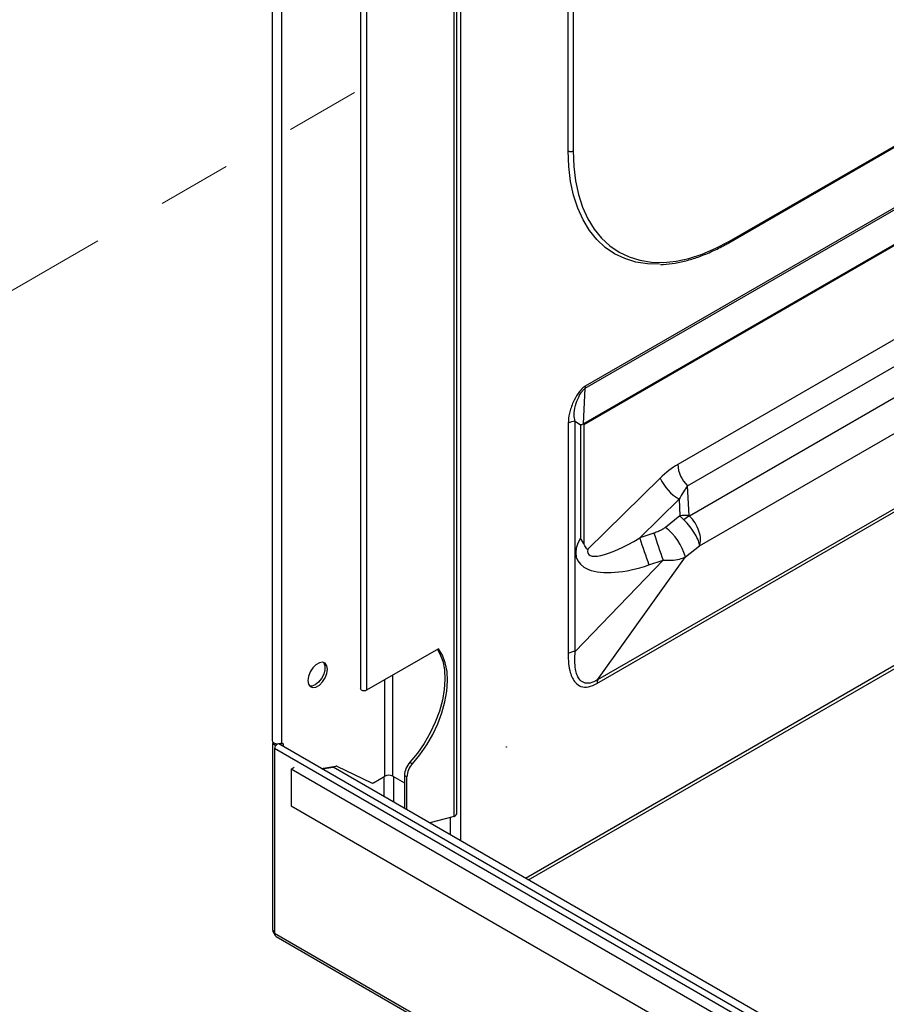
# Model space of a CAD drawing. Header units: millimetres. Extents: x 16 to 503, y 3 to 290.
# Tile 87 of 172: x 76 to 91, y 137 to 154. Entities that reach past the tile are written whole.
import ezdxf

# ---------------------------------------------------------------- set-up
doc = ezdxf.new("R2010")
doc.units = ezdxf.units.MM
doc.linetypes.add('PHANTOM', pattern=[12.7, 6.35, -1.27, 1.27, -1.27, 1.27, -1.27])

msp = doc.modelspace()

# ---------------------------------------------------------------- linework, layer by layer
at = {"color": 7, "linetype": 'Continuous', "lineweight": 25}
for p, q in [((80.722, 165.393), (80.722, 141.877)), ((80.886, 141.838), (80.886, 165.33)), ((82.236, 163.29), (82.236, 142.766)), ((82.341, 163.208), (82.341, 142.741)), ((83.842, 140.58), (83.842, 162.341)), ((83.889, 140.646), (83.889, 162.314)), ((83.951, 162.279), (83.951, 140.163)), ((85.795, 151.983), (85.795, 160.714)), ((85.882, 160.714), (85.882, 151.983)), ((88.545, 150.409), (96.528, 155.018)), ((88.558, 150.437), (96.51, 155.028)), ((97.427, 154.499), (86.085, 147.952)), ((86.088, 147.917), (97.458, 154.481)), ((97.974, 154.184), (86.06, 147.306)), ((86.069, 147.293), (97.989, 154.175)), ((99.382, 153.371), (87.673, 146.611)), ((87.842, 146.245), (99.784, 153.139)), ((100.247, 152.871), (87.872, 145.727)), ((88.045, 145.216), (100.776, 152.566)), ((86.288, 142.856), (101.942, 151.892)), ((101.893, 151.921), (86.3, 142.919)), ((86.06, 147.306), (86.088, 147.917)), ((85.794, 147.317), (85.794, 143.37)), ((85.917, 143.407), (85.917, 147.354)), ((85.917, 147.354), (86.008, 147.287)), ((86.008, 147.287), (86.008, 145.349)), ((86.069, 145.237), (86.069, 147.293)), ((87.37, 146.376), (86.129, 145.155)), ((87.868, 145.736), (87.842, 146.245)), ((87.022, 145.351), (87.696, 146.015)), ((87.696, 146.015), (87.711, 145.73)), ((85.061, 139.522), (96.097, 145.893)), ((85.114, 139.492), (96.116, 145.843)), ((87.711, 145.73), (87.461, 145.533)), ((87.265, 145.434), (87.022, 145.351)), ((87.803, 145.025), (88.045, 145.216)), ((87.422, 144.971), (85.917, 143.407)), ((86.3, 142.919), (87.803, 145.025)), ((87.179, 144.888), (87.422, 144.971)), ((83.573, 143.452), (82.341, 142.741)), ((82.792, 141.267), (82.792, 143.001)), ((82.651, 141.267), (82.651, 142.92)), ((80.736, 141.827), (80.753, 141.836)), ((80.736, 141.827), (80.78, 141.801)), ((80.736, 138.631), (80.736, 141.827)), ((80.78, 141.801), (80.814, 141.821)), ((80.78, 141.79), (80.78, 141.801)), ((80.838, 141.82), (80.834, 141.822)), ((105.106, 127.811), (80.838, 141.82)), ((80.87, 141.83), (80.87, 141.802)), ((80.886, 141.838), (80.913, 141.822)), ((80.886, 141.838), (80.913, 141.822)), ((80.913, 141.822), (80.913, 141.777)), ((105.099, 127.693), (80.764, 141.742)), ((80.764, 141.742), (80.764, 138.579)), ((81.046, 141.39), (81.101, 141.421)), ((81.562, 141.402), (81.814, 141.442)), ((81.58, 141.392), (81.771, 141.422)), ((105.106, 127.95), (81.771, 141.422)), ((81.832, 141.44), (82.423, 141.152)), ((83.083, 141.507), (83.127, 141.482)), ((81.046, 141.39), (81.046, 140.762)), ((105.088, 127.511), (81.046, 141.39)), ((82.46, 141.157), (82.651, 141.267)), ((82.635, 141.258), (82.635, 140.923)), ((82.792, 141.267), (82.988, 141.154)), ((82.809, 140.822), (82.809, 141.258)), ((83.032, 141.256), (82.988, 141.281)), ((82.988, 141.281), (82.988, 140.719)), ((83.032, 140.694), (83.032, 141.256)), ((81.046, 140.762), (105.088, 126.883)), ((83.842, 140.58), (83.423, 140.468)), ((83.777, 140.263), (83.777, 140.562)), ((80.736, 138.631), (80.764, 138.615)), ((80.764, 138.579), (105.099, 124.53)), ((80.791, 138.519), (105.126, 124.471))]:
    msp.add_line(p, q, dxfattribs=at)
at = {"color": 7, "linetype": 'PHANTOM', "lineweight": 18}
msp.add_line((39.257, 128.194), (82.236, 153.046), dxfattribs=at)
at = {"color": 7, "linetype": 'Continuous', "lineweight": 25, "flags": 128}
for points in [[(87.358, 150.043), (87.155, 150.048), (86.955, 150.08), (86.766, 150.138), (86.591, 150.222), (86.431, 150.331), (86.287, 150.465), (86.159, 150.623), (86.05, 150.803), (85.959, 151.003), (85.888, 151.223), (85.836, 151.461), (85.805, 151.715), (85.795, 151.983)], [(85.882, 151.983), (85.892, 151.719), (85.923, 151.47), (85.973, 151.236), (86.043, 151.019), (86.133, 150.822), (86.24, 150.645), (86.366, 150.49), (86.508, 150.358), (86.666, 150.25), (86.838, 150.167), (87.023, 150.11), (87.22, 150.079), (87.427, 150.074), (87.643, 150.095), (87.865, 150.143), (88.093, 150.216), (88.325, 150.315), (88.558, 150.437)], [(83.555, 143.441), (83.597, 143.367), (83.646, 143.237), (83.675, 143.089), (83.684, 142.926), (83.673, 142.751), (83.64, 142.569), (83.589, 142.382), (83.518, 142.194), (83.431, 142.009), (83.327, 141.83), (83.211, 141.662), (83.083, 141.507)], [(83.127, 141.482), (83.254, 141.637), (83.371, 141.805), (83.474, 141.983), (83.562, 142.168), (83.632, 142.356), (83.684, 142.544), (83.716, 142.726), (83.728, 142.901), (83.719, 143.064), (83.69, 143.212), (83.641, 143.342), (83.573, 143.452)], [(81.672, 143.101), (81.662, 143.162), (81.632, 143.204), (81.587, 143.221), (81.532, 143.213), (81.474, 143.179), (81.419, 143.124), (81.374, 143.055), (81.345, 142.979), (81.335, 142.907), (81.345, 142.846), (81.374, 142.804), (81.419, 142.787), (81.474, 142.795), (81.532, 142.829), (81.587, 142.884), (81.632, 142.954), (81.662, 143.029), (81.672, 143.101)], [(81.599, 143.22), (81.606, 143.211), (81.626, 143.159), (81.626, 143.091), (81.606, 143.016), (81.568, 142.943), (81.517, 142.88), (81.46, 142.835), (81.402, 142.813), (81.364, 142.814)], [(82.341, 142.741), (82.321, 142.733), (82.297, 142.73), (82.274, 142.733), (82.254, 142.741), (82.24, 142.752), (82.236, 142.766)], [(80.722, 141.877), (80.729, 141.856), (80.75, 141.838), (80.781, 141.826), (80.818, 141.821), (80.855, 141.826), (80.886, 141.838)], [(84.734, 141.77), (84.735, 141.77), (84.736, 141.77), (84.737, 141.769), (84.737, 141.768), (84.737, 141.767), (84.736, 141.766), (84.735, 141.764), (84.734, 141.764), (84.733, 141.763), (84.732, 141.763), (84.732, 141.764), (84.731, 141.765), (84.732, 141.766), (84.732, 141.768), (84.733, 141.769), (84.734, 141.77)]]:
    msp.add_lwpolyline(points, dxfattribs=at)
at = {"color": 7, "linetype": 'Continuous', "lineweight": 25}
for centre, radius, start, end in [((85.838, 152.067), 0.0946, 242.6097, 297.3903), ((88.527, 150.434), 0.031, 305.7072, 5.6196), ((86.332, 147.952), 0.246, 180.1676, 188.2025), ((85.943, 147.043), 0.312, 94.8508, 118.602), ((88.214, 146.639), 0.542, 182.9174, 226.6326), ((88.113, 146.718), 0.817, 204.7679, 239.3895), ((87.807, 145.219), 0.52, 83.2935, 100.6527), ((88.201, 145.148), 0.665, 119.639, 129.3202), ((86.872, 144.766), 0.967, 15.558, 52.4691), ((100.41, 149.635), 14.058, 197.7456, 199.7377), ((100.654, 149.718), 14.058, 197.7456, 199.7377), ((85.943, 143.096), 0.312, 94.8508, 118.602), ((86.448, 142.859), 0.159, 157.6961, 181.1812), ((80.853, 141.74), 0.0891, 114.1918, 178.9375), ((81.819, 141.412), 0.0305, 65.3252, 100.3912), ((83.346, 141.264), 0.358, 137.2237, 177.2013), ((83.39, 141.239), 0.358, 137.2237, 177.2013), ((82.722, 141.131), 0.154, 62.6097, 117.3903), ((82.437, 141.19), 0.0398, 249.4046, 305.0329), ((83.809, 140.654), 0.0812, 294.3747, 354.3052), ((80.816, 138.624), 0.0796, 174.9047, 230.2121), ((80.826, 138.571), 0.0631, 172.9554, 235.7325)]:
    msp.add_arc(centre, radius, start, end, dxfattribs=at)
for centre, major_axis, ratio, start_param, end_param in [((85.987, 147.34), (0.115, -0.067), 0.00007, 0.785439, 0.920951), ((87.533, 145.936), (0.582, 0.728), 0.445888, 0.850871, 1.308347), ((87.778, 145.795), (0.28, 0.609), 0.255125, 0.863653, 1.321129), ((87.875, 145.544), (-0.269, 0.278), 0.039931, 5.116236, 5.407606), ((87.793, 145.479), (-0.236, 0.303), 0.289881, 3.481557, 5.122166), ((87.951, 145.769), (0.0814, 0.0388), 0.37392, 2.987428, 3.278798), ((87.793, 145.479), (-0.195, 0.331), 0.563576, 3.538269, 5.178878), ((87.179, 145.521), (1.232, 0.539), 0.438746, 2.584863, 4.522761), ((87.112, 145.739), (0.974, 0.663), 0.236904, 2.890255, 4.461051)]:
    msp.add_ellipse(centre, major_axis=major_axis, ratio=ratio, start_param=start_param, end_param=end_param, dxfattribs=at)
for points, knots in [([(87.379, 150.039), (87.394, 150.039), (87.474, 150.039), (87.627, 150.06), (87.835, 150.104), (88.048, 150.172), (88.264, 150.261), (88.431, 150.344), (88.524, 150.397), (88.545, 150.409)], [0, 0, 0, 0, 0.041017, 0.221476, 0.402458, 0.583832, 0.765462, 0.947233, 1, 1, 1, 1]), ([(86.085, 147.952), (86.082, 147.95), (86.06, 147.936), (86.016, 147.896), (85.947, 147.806), (85.872, 147.666), (85.809, 147.489), (85.799, 147.373), (85.794, 147.317)], [0, 0, 0, 0, 0.019492, 0.122487, 0.250632, 0.469675, 0.741726, 1, 1, 1, 1]), ([(85.917, 147.354), (85.917, 147.354), (85.913, 147.362), (85.899, 147.405), (85.894, 147.507), (85.925, 147.652), (85.979, 147.781), (86.032, 147.865), (86.068, 147.903), (86.085, 147.915), (86.088, 147.917), (86.088, 147.917)], [0, 0, 0, 0, 0.000007, 0.051545, 0.250377, 0.529831, 0.755842, 0.884176, 0.982156, 0.999993, 1, 1, 1, 1]), ([(86.057, 147.3), (86.054, 147.3), (86.045, 147.298), (86.028, 147.293), (86.014, 147.289), (86.008, 147.287), (86.008, 147.287)], [0, 0, 0, 0, 0.22002, 0.648549, 0.986654, 1, 1, 1, 1]), ([(86.06, 147.306), (86.06, 147.306), (86.059, 147.304), (86.058, 147.302), (86.057, 147.3)], [0, 0, 0, 0, 0.092506, 1, 1, 1, 1]), ([(87.461, 145.533), (87.446, 145.522), (87.409, 145.496), (87.343, 145.462), (87.291, 145.443), (87.265, 145.434)], [0, 0, 0, 0, 0.255907, 0.628166, 1, 1, 1, 1]), ([(86.069, 145.237), (86.051, 145.273), (86.033, 145.309), (86.008, 145.348), (86.008, 145.349)], [0, 0, 0, 0, 0.9882072, 1, 1, 1, 1]), ([(86.129, 145.155), (86.129, 145.155), (86.124, 145.158), (86.099, 145.177), (86.083, 145.21), (86.069, 145.237)], [0, 0, 0, 0, 0.006921, 0.167027, 1, 1, 1, 1]), ([(87.422, 144.971), (87.422, 144.971), (87.47, 144.967), (87.569, 144.966), (87.699, 144.984), (87.774, 145.01), (87.803, 145.025), (87.803, 145.025)], [0, 0, 0, 0, 0.00001, 0.330839, 0.701016, 0.99999, 1, 1, 1, 1]), ([(85.794, 143.37), (85.795, 143.313), (85.798, 143.197), (85.825, 143.057), (85.866, 142.947), (85.923, 142.859), (86.011, 142.796), (86.141, 142.785), (86.239, 142.832), (86.288, 142.856)], [0, 0, 0, 0, 0.159755, 0.319253, 0.432213, 0.544961, 0.691317, 0.84594, 1, 1, 1, 1]), ([(86.3, 142.919), (86.3, 142.919), (86.257, 142.893), (86.169, 142.854), (86.057, 142.862), (85.985, 142.924), (85.943, 143.007), (85.916, 143.112), (85.906, 143.246), (85.912, 143.353), (85.917, 143.407), (85.917, 143.407)], [0, 0, 0, 0, 0.000004, 0.149854, 0.298958, 0.442223, 0.555719, 0.66949, 0.834596, 0.999996, 1, 1, 1, 1])]:
    msp.add_open_spline(points, degree=3, knots=knots, dxfattribs=at)

doc.saveas('drawing.dxf')
